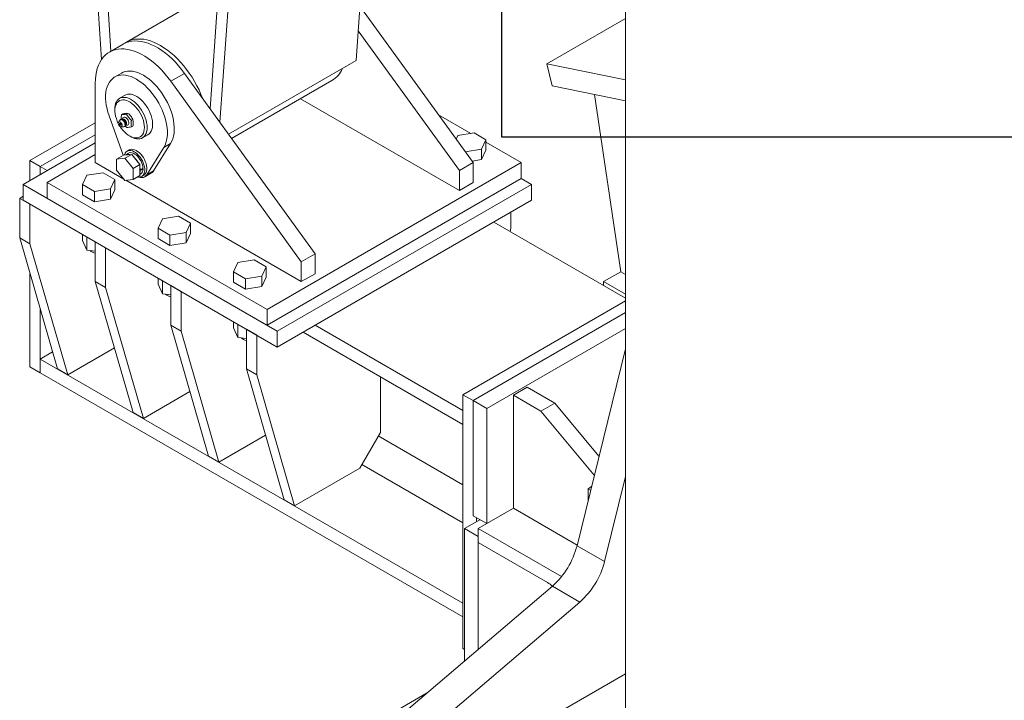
# Model space of a CAD drawing. Header units: millimetres. Extents: x 525 to 29324, y 175 to 20618.
# Tile 92 of 256: x 6176 to 7189, y 12358 to 13058. Entities that reach past the tile are written whole.
import ezdxf

# ---------------------------------------------------------------- set-up
doc = ezdxf.new("R2010")
doc.units = ezdxf.units.MM
doc.linetypes.add('SLD-Centrada-doble', pattern=[12.7, 6.35, -1.27, 1.27, -1.27, 1.27, -1.27])
doc.linetypes.add('SLD-Continua', pattern=[0])
doc.layers.add('COTAS', color=1, linetype='SLD-Continua')

msp = doc.modelspace()

# ---------------------------------------------------------------- linework, layer by layer
at = {"color": 7, "linetype": 'SLD-Continua', "lineweight": 18, "ltscale": 35}
for p, q in [((6799.4, 13686.4), (6799.4, 11956.6)), ((6260.1, 13016.8), (6250.2, 13169.1)), ((6533, 13169.1), (6522.2, 13015.7)), ((6269.8, 13025.4), (6260.8, 13163.9)), ((6372, 12966.2), (6381, 13094.5)), ((6382.1, 12952.2), (6391.6, 13087.5)), ((6353.4, 13073.7), (6285.9, 13034.7)), ((6642.6, 12910.8), (6526.2, 13071.8)), ((6799.4, 13059), (6718.5, 13012.3)), ((6799.4, 13059), (6718.5, 13012.3)), ((6799.4, 13059), (6718.5, 13012.3)), ((6628.5, 12902.6), (6524.4, 13046.5)), ((6282.3, 13032.7), (6268.2, 13024.5)), ((6522.2, 13015.7), (6391, 12940)), ((6718.5, 13012.3), (6724, 12989.7)), ((6799.4, 12995.9), (6718.5, 13012.3)), ((6718.5, 13012.3), (6724, 12989.7)), ((6799.4, 12995.9), (6718.5, 13012.3)), ((6718.5, 13012.3), (6724, 12989.7)), ((6799.4, 12995.9), (6718.5, 13012.3)), ((6280.7, 13002.8), (6273.6, 12998.8)), ((6465.8, 12808.7), (6331.5, 12994.4)), ((6480, 12816.9), (6345.6, 13002.6)), ((6394.1, 12935.5), (6497.3, 12995.1)), ((6253.7, 12992.4), (6253.7, 12910.8)), ((6724, 12989.7), (6799.4, 12974.4)), ((6724, 12989.7), (6799.4, 12974.4)), ((6724, 12989.7), (6799.4, 12974.4)), ((6284.4, 12980.1), (6278.7, 12976.9)), ((6465.1, 12976.5), (6628.5, 12882.2)), ((6767.7, 12980.9), (6794.6, 12798.5)), ((6767.7, 12980.9), (6794.6, 12798.5)), ((6767.7, 12980.9), (6794.6, 12798.5)), ((6273.9, 12966.1), (6273.9, 12964.5)), ((6282.6, 12918.4), (6268, 12958.9)), ((6278.8, 12954.3), (6277.6, 12952.2)), ((6282.2, 12961), (6280.8, 12960.1)), ((6282.4, 12955.6), (6281, 12955.6)), ((6287.3, 12961.4), (6285.8, 12960.6)), ((6292.3, 12955.1), (6290.9, 12954.3)), ((6640.2, 12940.7), (6607.1, 12959.9)), ((6253.7, 12951.6), (6186.5, 12912.8)), ((6280.3, 12947.6), (6282.7, 12947.5)), ((6284.6, 12948.4), (6285.8, 12947.1)), ((6284.9, 12948.8), (6285.6, 12950)), ((6292.3, 12948.4), (6290.9, 12947.5)), ((6197.1, 12906.7), (6253.7, 12939.4)), ((6253.7, 12939.4), (6197.1, 12906.7)), ((6289.1, 12938.1), (6290.5, 12937.3)), ((6302.2, 12936.2), (6307.9, 12939.4)), ((6626.8, 12938.7), (6625.1, 12935)), ((6643.6, 12941.3), (6626.8, 12938.7)), ((6655.8, 12934.2), (6643.6, 12941.3)), ((6651.3, 12924.5), (6655.8, 12934.2)), ((6655.8, 12923.6), (6655.8, 12934.2)), ((6253.7, 12931.2), (6179.5, 12888.3)), ((6288.6, 12923.8), (6286.5, 12922.6)), ((6324.3, 12926.4), (6306.8, 12898.2)), ((6331.3, 12930.5), (6313.8, 12902.3)), ((6634.5, 12922), (6634.6, 12921.9)), ((6634.6, 12921.9), (6651.3, 12924.5)), ((6634.6, 12921.9), (6634.6, 12921.9)), ((6651.3, 12913.9), (6651.3, 12924.5)), ((6651.3, 12913.9), (6655.8, 12923.6)), ((6692.1, 12910.8), (6655.8, 12931.7)), ((6186.5, 12912.8), (6186.5, 12892.4)), ((6186.5, 12912.8), (6197.1, 12906.7)), ((6253.7, 12919), (6204.2, 12890.4)), ((6282.7, 12918.5), (6275.6, 12914.4)), ((6284.1, 12915.2), (6275.6, 12914.4)), ((6275.6, 12914.4), (6275.6, 12903.1)), ((6291.2, 12919.2), (6282.7, 12918.5)), ((6291.2, 12919.2), (6284.1, 12915.2)), ((6292.6, 12904.6), (6284.1, 12915.2)), ((6287.8, 12920.4), (6284.9, 12918.8)), ((6299.7, 12908.7), (6291.2, 12919.2)), ((6641.5, 12912.4), (6651.3, 12913.9)), ((6197.1, 12898.5), (6197.1, 12906.7)), ((6197.1, 12906.7), (6204.2, 12902.6)), ((6197.1, 12906.7), (6197.1, 12898.5)), ((6253.7, 12910.8), (6283.1, 12893.8)), ((6275.6, 12903.1), (6284.1, 12892.5)), ((6299.7, 12908.7), (6292.6, 12904.6)), ((6292.6, 12893.3), (6292.6, 12904.6)), ((6299.7, 12897.4), (6299.7, 12908.7)), ((6300, 12903.1), (6299.7, 12903.3)), ((6300, 12902.6), (6299.7, 12902.8)), ((6300, 12903.1), (6302.8, 12904.7)), ((6300, 12902.6), (6302.8, 12904.2)), ((6302.4, 12904.5), (6302.8, 12904.2)), ((6430.5, 12759.8), (6692.1, 12910.8)), ((6642.6, 12910.8), (6628.5, 12902.6)), ((6628.5, 12882.2), (6628.5, 12902.6)), ((6642.6, 12890.4), (6642.6, 12910.8)), ((6692.1, 12894.5), (6692.1, 12910.8)), ((6245, 12897.9), (6240.5, 12888.2)), ((6261.7, 12900.4), (6245, 12897.9)), ((6274, 12893.4), (6261.7, 12900.4)), ((6269.5, 12883.7), (6274, 12893.4)), ((6274, 12882.8), (6274, 12893.4)), ((6284.1, 12892.5), (6292.6, 12893.3)), ((6285.2, 12892.6), (6465.8, 12788.3)), ((6299.7, 12897.4), (6292.6, 12893.3)), ((6299.7, 12898.4), (6300.3, 12898.7)), ((6301.5, 12896.6), (6303.6, 12897.8)), ((6304.6, 12896.1), (6311.7, 12900.2)), ((6430.5, 12743.4), (6692.1, 12894.5)), ((6702.7, 12888.3), (6692.1, 12894.5)), ((6179.5, 12888.3), (6441.1, 12737.3)), ((6179.5, 12888.3), (6179.5, 12872)), ((6204.2, 12874), (6204.2, 12890.4)), ((6204.2, 12890.4), (6430.5, 12759.8)), ((6240.5, 12888.2), (6252.8, 12881.1)), ((6240.5, 12877.6), (6240.5, 12888.2)), ((6252.8, 12881.1), (6269.5, 12883.7)), ((6269.5, 12873.1), (6269.5, 12883.7)), ((6269.5, 12873.1), (6274, 12882.8)), ((6441.1, 12737.3), (6702.7, 12888.3)), ((6642.6, 12890.4), (6628.5, 12882.2)), ((6702.7, 12888.3), (6702.7, 12872)), ((6179.5, 12876.1), (6175.9, 12874)), ((6186.5, 12867.9), (6175.9, 12874)), ((6175.9, 12874), (6175.9, 12833.2)), ((6179.5, 12872), (6441.1, 12721)), ((6204.2, 12874), (6430.5, 12743.4)), ((6240.5, 12877.6), (6252.8, 12870.5)), ((6252.8, 12870.5), (6252.8, 12881.1)), ((6252.8, 12870.5), (6269.5, 12873.1)), ((6441.1, 12721), (6702.7, 12872)), ((6186.5, 12867.9), (6186.5, 12827.1)), ((6322.8, 12853), (6318.3, 12843.3)), ((6339.5, 12855.5), (6322.8, 12853)), ((6351.8, 12848.5), (6339.5, 12855.5)), ((6681.5, 12859.8), (6681.5, 12843.4)), ((6318.3, 12843.3), (6330.5, 12836.2)), ((6318.3, 12832.7), (6318.3, 12843.3)), ((6347.3, 12838.8), (6351.8, 12848.5)), ((6351.8, 12837.9), (6351.8, 12848.5)), ((6663.8, 12849.6), (6799.4, 12771.3)), ((6681.5, 12843.4), (6680.7, 12839.8)), ((6186.5, 12827.1), (6175.9, 12833.2)), ((6175.9, 12833.2), (6214.8, 12698.5)), ((6240.5, 12830.5), (6240.5, 12836.8)), ((6245, 12833.9), (6244.8, 12834.3)), ((6245, 12820.8), (6245, 12833.9)), ((6245.6, 12833.8), (6245, 12833.9)), ((6318.3, 12832.7), (6330.5, 12825.6)), ((6330.5, 12836.2), (6347.3, 12838.8)), ((6330.5, 12825.6), (6330.5, 12836.2)), ((6347.3, 12828.2), (6347.3, 12838.8)), ((6347.3, 12828.2), (6351.8, 12837.9)), ((6186.5, 12827.1), (6225.4, 12692.4)), ((6245, 12820.8), (6240.5, 12830.5)), ((6253.7, 12819.5), (6245, 12820.8)), ((6264.3, 12823), (6253.7, 12829.1)), ((6253.7, 12829.1), (6253.7, 12788.3)), ((6264.3, 12823), (6264.3, 12782.2)), ((6330.5, 12825.6), (6347.3, 12828.2)), ((6417.3, 12810.6), (6400.6, 12808.1)), ((6429.5, 12803.6), (6417.3, 12810.6)), ((6465.8, 12808.7), (6480, 12816.9)), ((6480, 12796.5), (6480, 12816.9)), ((6400.6, 12808.1), (6396.1, 12798.4)), ((6425.1, 12793.9), (6429.5, 12803.6)), ((6429.5, 12793), (6429.5, 12803.6)), ((6465.8, 12788.3), (6465.8, 12808.7)), ((6186.5, 12796.5), (6186.5, 12700.5)), ((6318.3, 12785.6), (6318.3, 12791.9)), ((6396.1, 12798.4), (6408.3, 12791.3)), ((6396.1, 12787.8), (6396.1, 12798.4)), ((6408.3, 12791.3), (6425.1, 12793.9)), ((6408.3, 12780.7), (6408.3, 12791.3)), ((6425.1, 12783.3), (6425.1, 12793.9)), ((6425.1, 12783.3), (6429.5, 12793)), ((6465.8, 12788.3), (6480, 12796.5)), ((6794.6, 12798.5), (6777, 12788.3)), ((6794.6, 12798.5), (6777, 12788.3)), ((6794.6, 12798.5), (6777, 12788.3)), ((6794.6, 12798.5), (6799.4, 12795.8)), ((6794.6, 12798.5), (6799.4, 12795.8)), ((6794.6, 12798.5), (6799.4, 12795.8)), ((6264.3, 12782.2), (6253.7, 12788.3)), ((6253.7, 12788.3), (6292.6, 12653.6)), ((6264.3, 12782.2), (6303.2, 12647.5)), ((6322.8, 12775.9), (6318.3, 12785.6)), ((6322.8, 12789), (6322.6, 12789.4)), ((6322.8, 12775.9), (6322.8, 12789)), ((6323.4, 12788.9), (6322.8, 12789)), ((6342.1, 12778.1), (6331.5, 12784.2)), ((6331.5, 12784.2), (6331.5, 12743.4)), ((6396.1, 12787.8), (6408.3, 12780.7)), ((6408.3, 12780.7), (6425.1, 12783.3)), ((6777, 12788.3), (6799.4, 12775.4)), ((6777, 12788.3), (6777, 12784.2)), ((6777, 12788.3), (6799.4, 12775.4)), ((6777, 12788.3), (6777, 12784.2)), ((6777, 12788.3), (6799.4, 12775.4)), ((6777, 12788.3), (6777, 12784.2)), ((6331.5, 12774.6), (6322.8, 12775.9)), ((6342.1, 12778.1), (6342.1, 12737.3)), ((6197.1, 12759.7), (6197.1, 12694.4)), ((6430.5, 12743.4), (6430.5, 12759.8)), ((6799.4, 12768.6), (6632, 12672)), ((6799.4, 12756.4), (6642.6, 12665.9)), ((6342.1, 12737.3), (6331.5, 12743.4)), ((6331.5, 12743.4), (6370.4, 12608.7)), ((6396.1, 12740.7), (6396.1, 12747)), ((6400.6, 12731), (6396.1, 12740.7)), ((6400.6, 12744.1), (6400.4, 12744.5)), ((6400.6, 12731), (6400.6, 12744.1)), ((6401.2, 12744), (6400.6, 12744.1)), ((6480, 12743.4), (6632, 12655.7)), ((6799.4, 12740), (6656.8, 12657.7)), ((6342.1, 12737.3), (6381, 12602.6)), ((6409.3, 12729.7), (6400.6, 12731)), ((6419.9, 12733.2), (6409.3, 12739.3)), ((6409.3, 12739.3), (6409.3, 12698.5)), ((6419.9, 12733.2), (6419.9, 12692.4)), ((6441.1, 12737.3), (6441.1, 12721)), ((6467.6, 12736.3), (6632, 12641.4)), ((6225.4, 12692.4), (6273.4, 12720.1)), ((6197.1, 12708.7), (6209.8, 12716)), ((6799.4, 12719), (6749.6, 12516.6)), ((6186.5, 12700.5), (6197.1, 12694.4)), ((6197.1, 12708.7), (6632, 12457.6)), ((6197.1, 12694.4), (6197.1, 12708.7)), ((6197.1, 12694.4), (6632, 12443.4)), ((6225.4, 12692.4), (6214.8, 12698.5)), ((6419.9, 12692.4), (6409.3, 12698.5)), ((6409.3, 12698.5), (6448.2, 12563.8)), ((6419.9, 12692.4), (6458.8, 12557.7)), ((6547.2, 12633.2), (6547.2, 12690.3)), ((6684.2, 12671.5), (6698.3, 12679.6)), ((6726.6, 12663.3), (6698.3, 12679.6)), ((6303.2, 12647.5), (6351.2, 12675.2)), ((6632, 12672), (6632, 12410.7)), ((6632, 12672), (6642.6, 12665.9)), ((6684.2, 12671.5), (6684.2, 12555.1)), ((6712.4, 12655.1), (6684.2, 12671.5)), ((6656.8, 12657.7), (6642.6, 12665.9)), ((6642.6, 12665.9), (6642.6, 12547.5)), ((6712.4, 12655.1), (6726.6, 12663.3)), ((6772.2, 12608.6), (6726.6, 12663.3)), ((6303.2, 12647.5), (6292.6, 12653.6)), ((6656.8, 12657.7), (6656.8, 12539.3)), ((6767.4, 12589.1), (6712.4, 12655.1)), ((6381, 12602.6), (6429, 12630.3)), ((6525.9, 12596.4), (6547.2, 12633.2)), ((6381, 12602.6), (6370.4, 12608.7)), ((6458.8, 12557.7), (6525.9, 12596.4)), ((6799.4, 12587.8), (6777.9, 12500.3)), ((6764.7, 12578), (6761.1, 12575.1)), ((6761.1, 12575.1), (6761.1, 12563.2)), ((6761.1, 12575.1), (6763.6, 12573.6)), ((6458.8, 12557.7), (6448.2, 12563.8)), ((6656.8, 12539.3), (6642.6, 12547.5)), ((6684.2, 12555.1), (6647.9, 12534.2)), ((6684.2, 12555.1), (6647.9, 12534.2)), ((6684.2, 12555.1), (6647.9, 12534.2)), ((6684.2, 12555.1), (6647.9, 12534.2)), ((6684.2, 12555.1), (6647.9, 12534.2)), ((6684.2, 12555.1), (6647.9, 12534.2)), ((6684.2, 12555.1), (6647.9, 12534.2)), ((6656.8, 12539.3), (6684.2, 12555.1)), ((6684.2, 12555.1), (6749.7, 12517.3)), ((6649.7, 12543.4), (6633.8, 12534.2)), ((6649.7, 12543.4), (6633.8, 12534.2)), ((6649.7, 12543.4), (6633.8, 12534.2)), ((6649.7, 12543.4), (6633.8, 12534.2)), ((6649.7, 12543.4), (6633.8, 12534.2)), ((6649.7, 12543.4), (6633.8, 12534.2)), ((6649.7, 12543.4), (6633.8, 12534.2)), ((6646.1, 12545.4), (6646.1, 12541.3)), ((6633.8, 12534.2), (6647.9, 12526)), ((6633.8, 12534.2), (6633.8, 12398)), ((6633.8, 12534.2), (6647.9, 12526)), ((6633.8, 12534.2), (6633.8, 12398)), ((6633.8, 12534.2), (6647.9, 12526)), ((6633.8, 12534.2), (6633.8, 12398)), ((6633.8, 12534.2), (6647.9, 12526)), ((6633.8, 12534.2), (6633.8, 12398)), ((6633.8, 12534.2), (6647.9, 12526)), ((6633.8, 12534.2), (6633.8, 12398)), ((6633.8, 12534.2), (6647.9, 12526)), ((6633.8, 12534.2), (6633.8, 12398)), ((6633.8, 12534.2), (6647.9, 12526)), ((6633.8, 12534.2), (6633.8, 12398)), ((6647.9, 12534.2), (6647.9, 12519.9)), ((6733.6, 12484.8), (6647.9, 12534.2)), ((6647.9, 12534.2), (6647.9, 12519.9)), ((6733.6, 12484.8), (6647.9, 12534.2)), ((6647.9, 12534.2), (6647.9, 12519.9)), ((6733.6, 12484.8), (6647.9, 12534.2)), ((6647.9, 12534.2), (6647.9, 12519.9)), ((6733.6, 12484.8), (6647.9, 12534.2)), ((6647.9, 12534.2), (6647.9, 12519.9)), ((6733.6, 12484.8), (6647.9, 12534.2)), ((6647.9, 12534.2), (6647.9, 12519.9)), ((6733.6, 12484.8), (6647.9, 12534.2)), ((6647.9, 12534.2), (6647.9, 12519.9)), ((6733.6, 12484.8), (6647.9, 12534.2)), ((6647.9, 12526), (6647.9, 12410.1)), ((6647.9, 12526), (6647.9, 12410.1)), ((6647.9, 12526), (6647.9, 12410.1)), ((6647.9, 12526), (6647.9, 12410.1)), ((6647.9, 12526), (6647.9, 12410.1)), ((6647.9, 12526), (6647.9, 12410.1)), ((6647.9, 12526), (6647.9, 12410.1)), ((6647.9, 12519.9), (6719.3, 12478.7)), ((6647.9, 12519.9), (6719.3, 12478.7)), ((6647.9, 12519.9), (6719.3, 12478.7)), ((6647.9, 12519.9), (6719.3, 12478.7)), ((6647.9, 12519.9), (6719.3, 12478.7)), ((6647.9, 12519.9), (6719.3, 12478.7)), ((6647.9, 12519.9), (6719.3, 12478.7)), ((6724.2, 12475.1), (6297.9, 12111.8)), ((6752.5, 12458.7), (6385.6, 12146)), ((6632, 12410.7), (6633.8, 12409.7)), ((6799.4, 12384.9), (6340.3, 12119.9)), ((6594.8, 12364.8), (6241.3, 12160.7))]:
    msp.add_line(p, q, dxfattribs=at)
at = {"color": 8, "linetype": 'SLD-Centrada-doble', "lineweight": 18, "ltscale": 35}
for p, q in [((6331.5, 12994.4), (6345.6, 13002.6)), ((6324.3, 12926.4), (6331.3, 12930.5)), ((6306.8, 12898.2), (6313.8, 12902.3)), ((6545, 12629.5), (6632, 12579.3)), ((6528.1, 12600.1), (6632, 12540.1)), ((6777.9, 12500.3), (6749.6, 12516.6)), ((6752.5, 12458.7), (6724.2, 12475.1))]:
    msp.add_line(p, q, dxfattribs=at)
at = {"color": 7, "linetype": 'SLD-Continua', "lineweight": 18, "ltscale": 35, "flags": 128}
for points in [[(6345.6, 13002.6), (6342.6, 13006.6), (6339.5, 13010.4), (6336.2, 13014), (6332.8, 13017.4), (6329.4, 13020.5), (6325.9, 13023.4), (6322.3, 13026), (6318.7, 13028.4), (6315.1, 13030.4), (6311.5, 13032.1), (6308, 13033.6), (6304.5, 13034.7), (6301, 13035.4), (6297.7, 13035.8), (6294.4, 13035.9), (6291.3, 13035.7), (6288.3, 13035.1), (6285.5, 13034.2), (6282.8, 13032.9), (6282.3, 13032.7)], [(6364, 12977.2), (6362.5, 12980.9), (6360.5, 12985.5), (6358.3, 12989.9), (6355.9, 12994.3), (6353.3, 12998.6), (6350.5, 13002.7), (6347.6, 13006.7), (6344.6, 13010.5), (6341.4, 13014.2), (6338.2, 13017.6), (6334.8, 13020.9), (6331.4, 13023.8), (6327.9, 13026.6), (6324.4, 13029), (6320.9, 13031.2), (6317.3, 13033.1), (6313.8, 13034.7), (6310.4, 13036), (6306.9, 13037), (6303.6, 13037.6), (6300.3, 13037.9), (6297.2, 13037.9), (6294.1, 13037.6), (6291.2, 13037), (6288.5, 13036), (6285.9, 13034.7), (6284.2, 13033.6)], [(6331.5, 12994.4), (6328.5, 12998.4), (6325.3, 13002.2), (6322.1, 13005.8), (6318.7, 13009.2), (6315.2, 13012.4), (6311.7, 13015.3), (6308.2, 13017.9), (6304.6, 13020.2), (6301, 13022.3), (6297.4, 13024), (6293.8, 13025.4), (6290.3, 13026.5), (6286.9, 13027.2), (6283.5, 13027.7), (6280.3, 13027.8), (6277.2, 13027.5), (6274.2, 13026.9), (6271.4, 13026), (6268.7, 13024.8), (6266.2, 13023.2), (6263.9, 13021.3), (6261.8, 13019.1), (6260, 13016.7), (6258.3, 13013.9), (6256.9, 13010.9), (6255.8, 13007.6), (6254.9, 13004.1), (6254.2, 13000.4), (6253.8, 12996.5), (6253.7, 12992.4)], [(6280.7, 13002.8), (6282.3, 13003.7), (6284.6, 13004.4), (6286.9, 13004.8), (6289.4, 13004.9), (6292.1, 13004.7), (6294.8, 13004.2), (6297.5, 13003.3), (6300.4, 13002.1), (6303.2, 13000.6), (6306, 12998.8), (6308.9, 12996.8), (6311.6, 12994.4), (6314.3, 12991.9), (6317, 12989.1), (6319.5, 12986.1), (6321.8, 12982.9), (6324.1, 12979.6), (6326.1, 12976.1), (6328, 12972.6), (6329.7, 12968.9), (6331.2, 12965.3), (6332.4, 12961.6), (6333.4, 12958), (6334.2, 12954.3), (6334.7, 12950.8), (6335, 12947.4), (6335, 12944.1), (6334.8, 12941), (6334.3, 12938), (6333.5, 12935.3), (6332.6, 12932.7), (6331.3, 12930.5)], [(6268, 12958.9), (6266.8, 12962.6), (6265.8, 12966.2), (6265.1, 12969.8), (6264.6, 12973.3), (6264.3, 12976.7), (6264.4, 12980), (6264.6, 12983.1), (6265.1, 12986), (6265.9, 12988.8), (6266.9, 12991.2), (6268.2, 12993.5), (6269.6, 12995.4), (6271.3, 12997.1), (6273.2, 12998.5), (6275.3, 12999.6), (6277.5, 13000.3), (6279.9, 13000.8), (6282.4, 13000.9), (6285, 13000.6), (6287.7, 13000.1), (6290.5, 12999.2), (6293.3, 12998), (6296.1, 12996.5), (6299, 12994.7), (6301.8, 12992.7), (6304.6, 12990.3), (6307.3, 12987.8), (6309.9, 12985), (6312.4, 12982), (6314.8, 12978.8), (6317, 12975.5), (6319.1, 12972), (6320.9, 12968.5), (6322.6, 12964.9), (6324.1, 12961.2), (6325.3, 12957.5), (6326.3, 12953.9), (6327.1, 12950.3), (6327.6, 12946.7), (6327.9, 12943.3), (6327.9, 12940), (6327.7, 12936.9), (6327.2, 12933.9), (6326.5, 12931.2), (6325.5, 12928.7), (6324.3, 12926.4)], [(6307.1, 12946.9), (6307, 12949.4), (6306.6, 12951.9), (6306, 12954.5), (6305.1, 12957.1), (6304, 12959.8), (6302.8, 12962.4), (6301.3, 12964.8), (6299.7, 12967.2), (6297.9, 12969.4), (6296, 12971.4), (6294, 12973.2), (6292, 12974.7), (6290, 12976), (6287.9, 12977), (6285.9, 12977.6), (6284, 12977.9), (6282.2, 12977.9), (6280.5, 12977.6), (6278.9, 12977), (6277.5, 12976), (6276.3, 12974.8), (6275.4, 12973.3), (6274.6, 12971.5), (6274.1, 12969.5), (6273.9, 12967.3), (6273.9, 12966.1)], [(6304.3, 12946.9), (6304.1, 12949.2), (6303.8, 12951.7), (6303.2, 12954.2), (6302.3, 12956.7), (6301.2, 12959.2), (6300, 12961.6), (6298.5, 12964), (6296.9, 12966.2), (6295.2, 12968.2), (6293.4, 12970), (6291.5, 12971.6), (6289.5, 12973), (6287.6, 12974), (6285.7, 12974.8), (6283.8, 12975.2), (6282, 12975.3), (6280.4, 12975.1), (6278.8, 12974.6), (6277.5, 12973.8), (6276.3, 12972.6), (6275.4, 12971.2), (6274.6, 12969.6), (6274.1, 12967.7), (6273.9, 12965.6), (6273.9, 12963.3), (6274.1, 12961), (6274.6, 12958.5), (6275.4, 12956), (6276.3, 12953.5), (6277.4, 12951.1)], [(6284.4, 12980.1), (6285.3, 12980.6), (6287, 12981.1), (6288.7, 12981.2), (6290.6, 12981.1), (6292.6, 12980.6), (6294.6, 12979.8), (6296.6, 12978.7), (6298.7, 12977.3), (6300.7, 12975.6), (6302.6, 12973.7), (6304.4, 12971.6), (6306.1, 12969.3), (6307.7, 12966.9), (6309.1, 12964.3), (6310.3, 12961.7), (6311.2, 12959.1), (6312, 12956.5), (6312.5, 12953.9), (6312.7, 12951.4), (6312.7, 12949), (6312.5, 12946.8), (6312, 12944.8), (6311.2, 12943), (6310.3, 12941.5), (6309.1, 12940.3), (6307.9, 12939.4)], [(6279.4, 12947.8), (6280.1, 12947.6), (6280.8, 12947.7), (6281.2, 12948.1), (6281.4, 12948.8), (6281.3, 12949.7), (6281, 12950.6), (6280.5, 12951.5), (6279.8, 12952.2), (6279.1, 12952.6), (6278.4, 12952.7), (6277.8, 12952.4), (6277.5, 12951.9), (6277.4, 12951.1), (6277.6, 12950.1), (6278.1, 12949.2), (6278.7, 12948.4), (6279.4, 12947.8)], [(6292.5, 12954.7), (6292.4, 12955.2), (6292.1, 12955.7)], [(6279.4, 12949.3), (6279.1, 12949.5), (6278.9, 12949.8), (6278.7, 12950.2), (6278.7, 12950.6), (6278.7, 12950.9), (6278.9, 12951.1), (6279.1, 12951.1), (6279.4, 12951), (6279.7, 12950.8), (6280, 12950.4), (6280.1, 12950.1), (6280.2, 12949.7), (6280.1, 12949.4), (6280, 12949.2), (6279.7, 12949.2), (6279.4, 12949.3)], [(6279.3, 12948), (6280.4, 12946.3), (6282, 12944.2), (6283.8, 12942.3), (6285.7, 12940.5), (6287.6, 12939.1), (6289.5, 12937.9), (6291.5, 12937), (6293.4, 12936.4), (6295.2, 12936.1), (6296.9, 12936.1), (6298.5, 12936.5), (6300, 12937.2), (6301.2, 12938.2), (6302.3, 12939.4), (6303.2, 12941), (6303.8, 12942.8), (6304.1, 12944.8), (6304.3, 12946.9)], [(6290.5, 12937.3), (6292, 12936.5), (6294, 12935.7), (6296, 12935.2), (6297.9, 12935.1), (6299.7, 12935.2), (6301.3, 12935.7), (6302.8, 12936.5), (6304, 12937.6), (6305.1, 12939), (6306, 12940.6), (6306.6, 12942.5), (6307, 12944.6), (6307.1, 12946.9)], [(6297.3, 12896), (6298.3, 12895.9), (6299.8, 12896), (6301.1, 12896.3), (6302.2, 12897.1), (6303.1, 12898), (6303.8, 12899.3), (6304.3, 12900.8), (6304.6, 12902.5), (6304.6, 12904.4), (6304.3, 12906.4), (6303.8, 12908.5), (6303.1, 12910.6), (6302.2, 12912.6), (6301.1, 12914.6), (6299.8, 12916.5), (6298.3, 12918.2), (6296.8, 12919.8), (6295.2, 12921), (6293.6, 12922), (6292, 12922.8), (6290.4, 12923.2), (6288.9, 12923.3), (6287.6, 12923), (6286.4, 12922.5), (6285.3, 12921.6), (6284.5, 12920.5), (6283.9, 12919.1), (6283.7, 12918.6)], [(6303.6, 12897.8), (6304.3, 12898.3), (6305.2, 12899.3), (6306, 12900.5), (6306.5, 12902), (6306.7, 12903.7), (6306.7, 12905.6), (6306.5, 12907.6), (6306, 12909.7), (6305.2, 12911.8), (6304.3, 12913.9), (6303.2, 12915.9), (6301.9, 12917.7), (6300.5, 12919.5), (6298.9, 12921), (6297.3, 12922.3), (6295.7, 12923.3), (6294.1, 12924), (6292.5, 12924.4), (6291.1, 12924.5), (6289.7, 12924.2), (6288.6, 12923.8)], [(6302.8, 12904.7), (6302.7, 12906.5), (6302.3, 12908.4), (6301.6, 12910.3), (6300.8, 12912.2), (6299.7, 12914), (6298.5, 12915.7), (6297.2, 12917.3), (6295.8, 12918.6), (6294.3, 12919.6), (6292.8, 12920.4), (6291.3, 12920.8), (6290, 12921), (6288.7, 12920.8), (6287.8, 12920.4)], [(6300, 12903.1), (6299.9, 12904.9), (6299.7, 12905.9)], [(6299.7, 12900.2), (6299.9, 12901), (6300, 12902.6)], [(6306.8, 12898.2), (6305.8, 12897), (6304.7, 12896.1), (6303.4, 12895.5), (6302, 12895.3), (6300.4, 12895.4), (6298.7, 12895.7), (6298.3, 12895.9)]]:
    msp.add_lwpolyline(points, dxfattribs=at)
at = {"color": 8, "linetype": 'SLD-Centrada-doble', "lineweight": 18, "ltscale": 35, "flags": 128}
for points in [[(6282.7, 12947.5), (6283.1, 12947.6), (6283.8, 12947.9), (6284.2, 12948.5), (6284.4, 12949.4), (6284.3, 12950.4), (6284, 12951.5), (6283.5, 12952.6), (6282.7, 12953.6), (6281.9, 12954.4), (6281, 12954.9), (6280.2, 12955.1), (6279.5, 12955), (6278.9, 12954.5), (6278.8, 12954.3)], [(6285, 12948.8), (6285, 12949), (6285.2, 12949.9), (6285.2, 12950.9), (6284.8, 12952), (6284.3, 12953.1), (6283.6, 12954.1), (6282.7, 12954.9), (6281.9, 12955.4), (6281, 12955.6), (6281, 12955.6)], [(6285.4, 12949.6), (6286, 12949.3), (6286.9, 12949.3), (6287.6, 12949.6), (6288, 12950.2), (6288.3, 12951.1), (6288.3, 12952.1), (6288, 12953.3), (6287.6, 12954.5), (6286.9, 12955.6), (6286, 12956.5), (6285.1, 12957.1), (6284.2, 12957.5), (6283.4, 12957.6), (6282.7, 12957.3), (6282.2, 12956.7), (6281.9, 12955.8), (6281.9, 12955.6)]]:
    msp.add_lwpolyline(points, dxfattribs=at)
at = {"color": 7, "linetype": 'SLD-Continua', "lineweight": 18, "ltscale": 1225}
for centre, radius, start, end in [((6483.4, 13018), 26.8, 301.1969, 337.122), ((6280.9, 12953.3), 2.24, 85.9771, 157.0699), ((6306.6, 12956.8), 26.1, 172.7641, 182.8297), ((6280.5, 12991.5), 31.4, 270.4798, 279.7392), ((6285.8, 12947.4), 14, 92.6287, 104.6303), ((6286.2, 12955.3), 6.17, 80.2657, 100.3829), ((6315, 12978.9), 34.5, 212.0835, 225.5056), ((6281.7, 12953), 10.1, 32.869, 56.4907), ((6282.4, 12951.1), 10.8, 22.0302, 43.4034), ((6318.3, 12950.9), 27.6, 173.0017, 186.9983), ((6286.7, 12952.9), 6.03, 351.4128, 21.9694), ((6279.8, 12950.4), 1.07, 136.3107, 283.684), ((6282.9, 12949.8), 2.25, 265.0124, 335.2422), ((6285.5, 12979.3), 32.3, 270.5995, 279.6195), ((6282, 12951.3), 10.8, 344.4644, 3.7378), ((6287.4, 12914.1), 5.28, 71.0641, 119.155), ((6280.1, 12901.7), 19.9, 28.9112, 48.6779), ((6296.7, 12903.8), 6.17, 305.3, 4.1579), ((6308.7, 12905.4), 6.02, 300.2528, 329.0754), ((6255.2, 12827.2), 9.7, 225.135, 260.8837), ((6333, 12782.3), 9.7, 225.135, 260.8837), ((6410.8, 12737.4), 9.7, 225.135, 260.8837), ((6669.9, 12536.8), 82.2, 311.3569, 345.7926), ((6698.2, 12520.4), 82.2, 311.3569, 345.7926), ((6705, 12454.4), 28.1, 47.0929, 59.4558), ((6705, 12454.4), 28.1, 47.0929, 59.4558), ((6705, 12454.4), 28.1, 47.0929, 59.4558), ((6705, 12454.4), 28.1, 47.0929, 59.4558), ((6705, 12454.4), 28.1, 47.0929, 59.4558), ((6705, 12454.4), 28.1, 47.0929, 59.4558), ((6705, 12454.4), 28.1, 47.0929, 59.4558)]:
    msp.add_arc(centre, radius, start, end, dxfattribs=at)
at = {"color": 8, "linetype": 'SLD-Centrada-doble', "lineweight": 18, "ltscale": 1225}
msp.add_arc((6281.4, 12951.3), 4.4, 342.2169, 77.7778, dxfattribs=at)
at = {"layer": 'COTAS', "ltscale": 35}
for p, q in [((6671.8, 15315.2), (6671.8, 12937.3)), ((6671.8, 12937.3), (7716.6, 12937.3))]:
    msp.add_line(p, q, dxfattribs=at)

doc.saveas('drawing.dxf')
